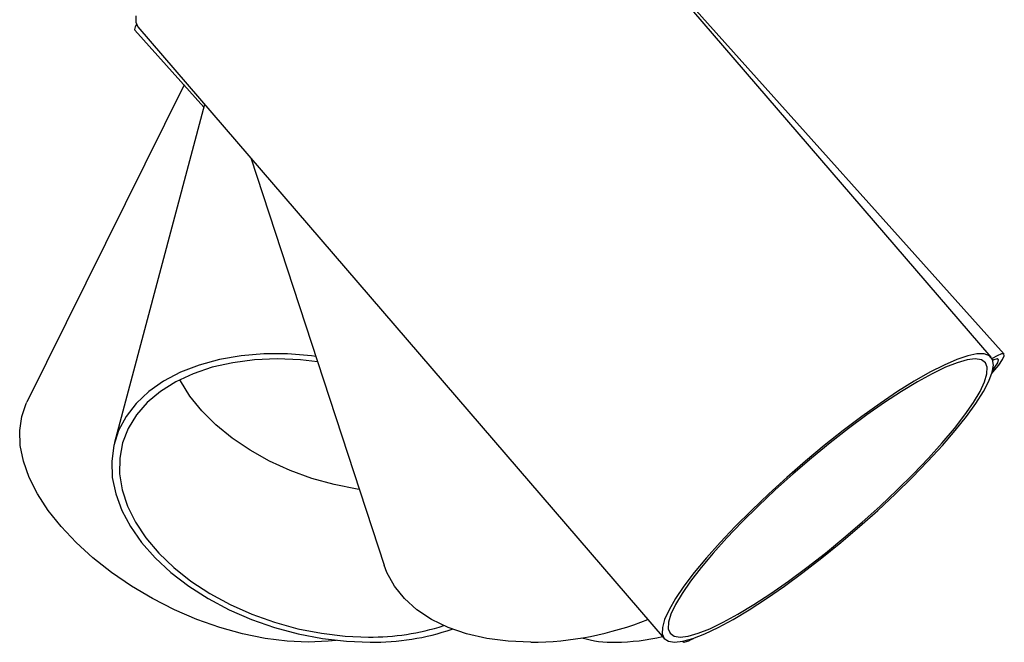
# Model space of a CAD drawing. Header units: millimetres. Extents: x 345 to 996, y 459 to 639.
# Tile 8 of 9: x 971 to 996, y 459 to 475. Entities that reach past the tile are written whole.
import ezdxf

# ---------------------------------------------------------------- set-up
doc = ezdxf.new("R2010")
doc.units = ezdxf.units.MM

msp = doc.modelspace()

# ---------------------------------------------------------------- linework, layer by layer
at = {"color": 7, "linetype": 'Continuous', "lineweight": 25}
for p, q in [((996.07, 466.744), (984.494, 480.194)), ((996.403, 466.827), (988.144, 476.043)), ((974.227, 475.091), (975.986, 473.128)), ((974.302, 475.174), (987.733, 459.568)), ((975.482, 473.69), (971.472, 465.599)), ((976.004, 473.196), (973.708, 464.571)), ((977.181, 471.829), (980.587, 461.442)), ((988.199, 459.499), (988.211, 459.486)), ((988.204, 459.5), (988.239, 459.476))]:
    msp.add_line(p, q, dxfattribs=at)
at = {"color": 7, "linetype": 'Continuous', "lineweight": 25, "flags": 128}
for points in [[(974.25, 475.451), (974.249, 475.291), (974.301, 475.175), (974.302, 475.174)], [(974.267, 475.23), (974.238, 475.175), (974.22, 475.105), (974.227, 475.091)], [(978.84, 466.769), (978.729, 466.783), (978.117, 466.831), (977.518, 466.831), (976.937, 466.783), (976.384, 466.687), (975.865, 466.546), (975.388, 466.361), (974.958, 466.134), (974.581, 465.868), (974.262, 465.566), (974.004, 465.234), (973.813, 464.874), (973.689, 464.491), (973.635, 464.092), (973.651, 463.68), (973.737, 463.261), (973.892, 462.841), (974.114, 462.425), (974.4, 462.019), (974.746, 461.627), (975.148, 461.256), (975.6, 460.909), (976.097, 460.591), (976.633, 460.307), (977.199, 460.06), (977.789, 459.853), (978.395, 459.69), (979.01, 459.571), (979.625, 459.5), (980.231, 459.476), (980.231, 459.476)], [(978.885, 466.632), (978.455, 466.679), (977.859, 466.703), (977.28, 466.679), (976.723, 466.607), (976.198, 466.489), (975.711, 466.325), (975.269, 466.119), (974.877, 465.873), (974.542, 465.59), (974.267, 465.274), (974.057, 464.929), (973.913, 464.561), (973.839, 464.173), (973.835, 463.772), (973.901, 463.362), (974.036, 462.95), (974.239, 462.54), (974.507, 462.139), (974.835, 461.751), (975.221, 461.383), (975.657, 461.038), (976.139, 460.722), (976.661, 460.439), (977.214, 460.193), (977.791, 459.987), (978.386, 459.823), (978.988, 459.705), (979.592, 459.634), (980.187, 459.61), (980.187, 459.61)], [(987.995, 459.476), (988.205, 459.5), (988.463, 459.571), (988.766, 459.69), (989.11, 459.853), (989.49, 460.06), (989.902, 460.307), (990.339, 460.591), (990.797, 460.909), (991.27, 461.256), (991.75, 461.627), (992.233, 462.019), (992.711, 462.425), (993.179, 462.841), (993.63, 463.261), (994.059, 463.68), (994.459, 464.092), (994.826, 464.491), (995.155, 464.874), (995.442, 465.234), (995.682, 465.566), (995.873, 465.868), (996.013, 466.134), (996.099, 466.361), (996.13, 466.546), (996.106, 466.687), (996.027, 466.783), (995.894, 466.831), (995.709, 466.831), (995.475, 466.783), (995.194, 466.687), (994.87, 466.546), (994.508, 466.361), (994.111, 466.134), (993.686, 465.868), (993.238, 465.566), (992.772, 465.234), (992.294, 464.874), (991.812, 464.491), (991.331, 464.092), (990.857, 463.68), (990.397, 463.261), (989.956, 462.841), (989.541, 462.425), (989.156, 462.019), (988.808, 461.627), (988.499, 461.256), (988.235, 460.909), (988.019, 460.591), (987.854, 460.307), (987.741, 460.06), (987.683, 459.853), (987.679, 459.69), (987.731, 459.571), (987.836, 459.5), (987.995, 459.476)], [(988.137, 459.61), (988.344, 459.634), (988.598, 459.705), (988.898, 459.823), (989.237, 459.987), (989.613, 460.193), (990.02, 460.439), (990.452, 460.722), (990.904, 461.038), (991.369, 461.383), (991.842, 461.751), (992.315, 462.139), (992.783, 462.54), (993.239, 462.95), (993.677, 463.362), (994.09, 463.772), (994.475, 464.173), (994.824, 464.561), (995.134, 464.929), (995.4, 465.274), (995.619, 465.59), (995.787, 465.873), (995.903, 466.119), (995.965, 466.325), (995.972, 466.489), (995.924, 466.607), (995.822, 466.679), (995.666, 466.703), (995.46, 466.679), (995.205, 466.607), (994.906, 466.489), (994.566, 466.325), (994.19, 466.119), (993.784, 465.873), (993.351, 465.59), (992.899, 465.274), (992.434, 464.929), (991.962, 464.561), (991.488, 464.173), (991.021, 463.772), (990.565, 463.362), (990.127, 462.95), (989.713, 462.54), (989.329, 462.139), (988.98, 461.751), (988.67, 461.383), (988.404, 461.038), (988.185, 460.722), (988.016, 460.439), (987.9, 460.193), (987.838, 459.987), (987.831, 459.823), (987.879, 459.705), (987.982, 459.634), (988.137, 459.61)], [(996.09, 466.331), (996.115, 466.361), (996.264, 466.546), (996.362, 466.687), (996.407, 466.783), (996.398, 466.831), (996.336, 466.831), (996.222, 466.783), (996.094, 466.711)], [(996.112, 466.411), (996.168, 466.489), (996.241, 466.607), (996.26, 466.679), (996.226, 466.703), (996.139, 466.679), (996.113, 466.667)], [(979.954, 463.372), (979.894, 463.382), (979.315, 463.498), (978.745, 463.657), (978.191, 463.859), (977.663, 464.099), (977.166, 464.376), (976.708, 464.683), (976.296, 465.019), (975.935, 465.376), (975.631, 465.752), (975.387, 466.14), (975.37, 466.172)], [(978.649, 459.476), (978.111, 459.5), (977.551, 459.571), (976.976, 459.69), (976.393, 459.853), (975.81, 460.06), (975.235, 460.307), (974.675, 460.591), (974.137, 460.909), (973.629, 461.256), (973.157, 461.627), (972.728, 462.019), (972.346, 462.425), (972.017, 462.841), (971.745, 463.261), (971.534, 463.68), (971.387, 464.092), (971.304, 464.491), (971.288, 464.874), (971.339, 465.234), (971.456, 465.566), (971.472, 465.599)], [(984.325, 459.476), (983.751, 459.5), (983.203, 459.571), (982.69, 459.69), (982.217, 459.853), (981.792, 460.06), (981.418, 460.307), (981.103, 460.591), (980.848, 460.909), (980.658, 461.256), (980.587, 461.442)], [(979.364, 459.524), (979.158, 459.5), (978.649, 459.476)]]:
    msp.add_lwpolyline(points, dxfattribs=at)
at = {"color": 7, "linetype": 'Continuous', "lineweight": 25}
for centre, radius, start, end in [((984.259, 467.836), 8.361, 270.4507, 291.4405), ((980.257, 465.584), 5.975, 269.3311, 288.0097), ((980.307, 465.633), 6.158, 269.2995, 289.0698), ((986.435, 462.367), 2.892, 253.8741, 271.1106), ((986.417, 465.007), 5.532, 270.7644, 283.2661), ((988.045, 460.262), 0.81, 283.8543, 302.0163)]:
    msp.add_arc(centre, radius, start, end, dxfattribs=at)

doc.saveas('drawing.dxf')
